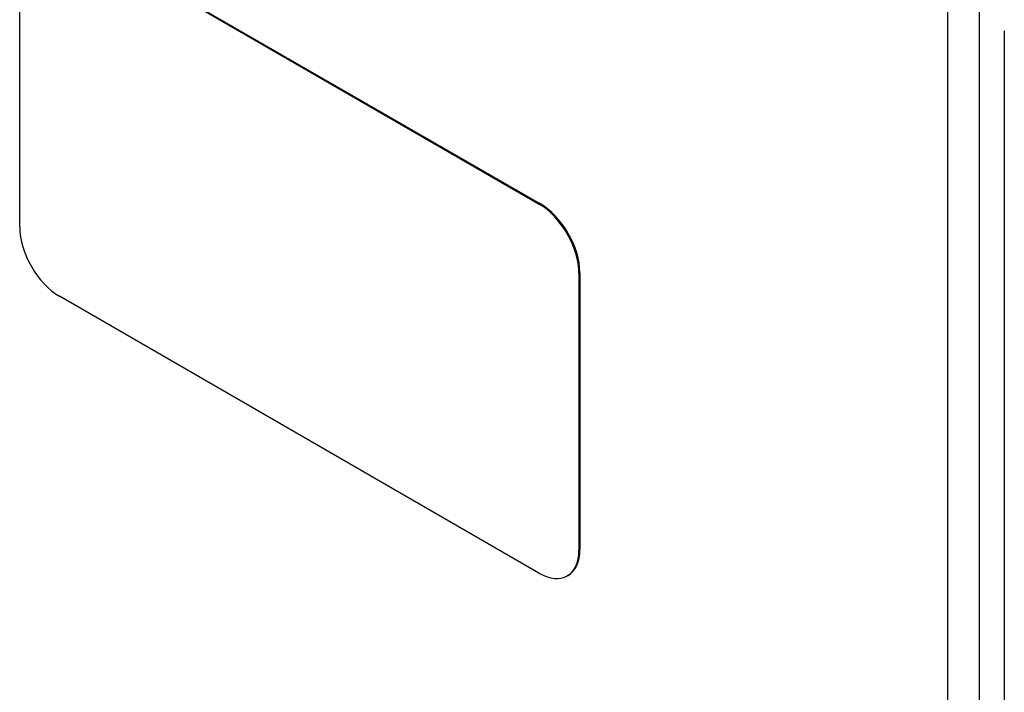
# Model space of a CAD drawing. Header units: inches. Extents: x 19 to 446, y 48 to 210.
# Tile 197 of 256: x 403.9 to 408.26, y 183.8 to 186.78. Entities that reach past the tile are written whole.
import ezdxf

# ---------------------------------------------------------------- set-up
doc = ezdxf.new("R2010")
doc.units = ezdxf.units.IN
doc.header["$MEASUREMENT"] = 0
doc.layers.add('Visible Edges(ANSI)', color=7, linetype='Continuous', lineweight=25)
doc.layers.add('Visible Tangent Edges(ANSI)', color=7, linetype='Continuous', lineweight=25)

msp = doc.modelspace()

# ---------------------------------------------------------------- linework, layer by layer
at = {"layer": 'Visible Edges(ANSI)'}
for p, q in [((404.0748, 187.1865), (406.1961, 185.9617)), ((404.079, 187.1889), (406.2004, 185.9642)), ((403.898, 185.8597), (403.898, 187.0844)), ((408.2556, 186.7282), (408.2556, 162.4619)), ((406.3729, 185.6555), (406.3729, 184.4308)), ((406.3771, 185.658), (406.3771, 184.4332)), ((406.1961, 184.3287), (404.0748, 185.5535)), ((406.3254, 184.3188), (406.3211, 184.3163))]:
    msp.add_line(p, q, dxfattribs=at)
for centre, major_axis, start_param, end_param in [((406.1961, 185.7576), (0.125, -0.2165), 0.785398, 2.356194), ((406.2004, 185.76), (-0.125, 0.2165), 3.926991, 5.497787), ((404.0748, 185.7576), (-0.125, 0.2165), 0.785398, 2.356194), ((406.1961, 184.5328), (0.125, -0.2165), 5.497787, 7.068583), ((406.2004, 184.5353), (0.125, -0.2165), 0, 0.785398)]:
    msp.add_ellipse(centre, major_axis=major_axis, ratio=0.57735, start_param=start_param, end_param=end_param, dxfattribs=at)
at = {"layer": 'Visible Tangent Edges(ANSI)'}
for p, q in [((408.0053, 162.5828), (408.0053, 186.849)), ((408.1453, 162.5828), (408.1453, 186.849)), ((406.2004, 185.9642), (406.1961, 185.9617)), ((406.3729, 185.6555), (406.3771, 185.658)), ((406.3771, 184.4332), (406.3729, 184.4308))]:
    msp.add_line(p, q, dxfattribs=at)

doc.saveas('drawing.dxf')
